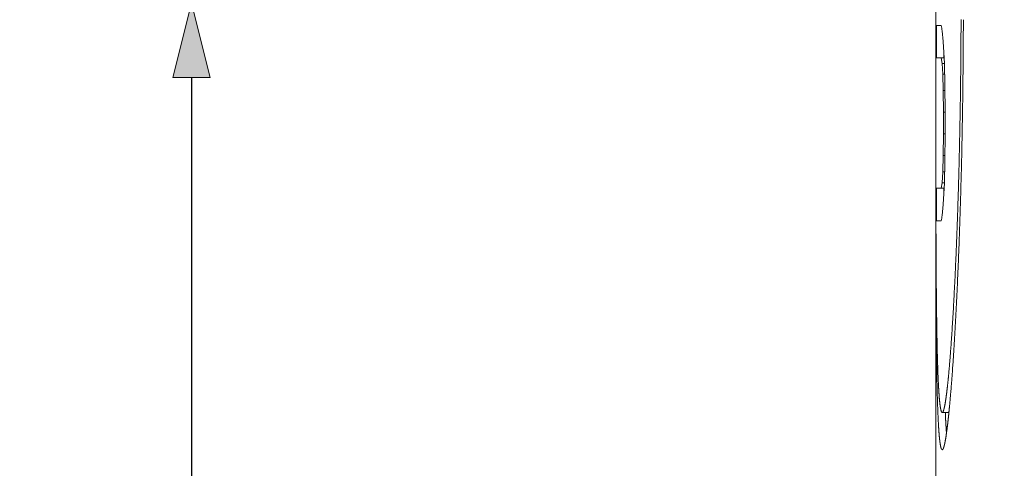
# Model space of a CAD drawing. Header units: inches. Extents: x 0 to 841, y 0 to 594.
# Tile 25 of 129: x 92.87 to 106.1, y 463.51 to 469.54. Entities that reach past the tile are written whole.
import ezdxf

# ---------------------------------------------------------------- set-up
doc = ezdxf.new("R2010")
doc.units = ezdxf.units.IN
doc.header["$LTSCALE"] = 46.255
doc.header["$MEASUREMENT"] = 0
doc.header["$PDMODE"] = 3
doc.header["$PDSIZE"] = 0.3125
doc.layers.get('0').update_dxf_attribs({"lineweight": 0})
doc.styles.get("Standard").update_dxf_attribs({"font": 'trium.ttf.shx'})
doc.dimstyles.new('DIMSTYLE_6', dxfattribs={"dimtxt": 2.2, "dimasz": 1, "dimexe": 0.18, "dimexo": 0.0625, "dimgap": 0.09, "dimtad": 1, "dimdec": 3, "dimzin": 0, "dimdsep": 46, "dimtxsty": 'Standard', "dimblk": '_ARROW_FILLED', "dimcen": 0.09, "dimadec": 0, "dimazin": 0, "dimtp": 0.001, "dimtfac": 1, "dimtdec": 4, "dimtix": 1, "dimtmove": 0, "dimatfit": 3, "dimfxl": 1, "dimtolj": 1, "dimtzin": 0, "dimarcsym": 0})

# ---------------------------------------------------------------- blocks, each defined once
blk = doc.blocks.new('_ARROW_FILLED')
at = {"linetype": 'ByBlock'}
blk.add_hatch(color=0, dxfattribs=at).paths.add_polyline_path([(0, 0), (-1, 0.25), (-1, -0.25)], flags=0)
at = {"color": 0, "linetype": 'ByBlock'}
blk.add_lwpolyline([(0, 0), (-1, 0.25), (-1, -0.25), (-1, -0.25)], close=True, dxfattribs=at)
blk = doc.blocks.new('*D22')
at = {"color": 0, "lineweight": -2}
for p, q in [((119.264, 469.762), (94.996, 469.762)), ((95.176, 468.762), (95.176, 445.792)), ((95.176, 414.762), (95.176, 434.717)), ((119.264, 413.762), (94.996, 413.762))]:
    blk.add_line(p, q, dxfattribs=at)
at = {"layer": 'Defpoints', "color": 0}
for p in [(95.176, 469.762), (119.326, 469.762), (119.326, 413.762)]:
    blk.add_point(p, dxfattribs=at)
at = {"color": 0, "lineweight": -2}
for p, rotation in [((95.176, 469.762), 90), ((95.176, 413.762), 270)]:
    blk.add_blockref('_ARROW_FILLED', p, dxfattribs=dict(at, rotation=rotation))
at = {"color": 0, "insert": (94.282, 440.255), "char_height": 2.2, "attachment_point": 5, "rotation": 270}
blk.add_mtext('\\A1;56.000', dxfattribs=at)

msp = doc.modelspace()

# ---------------------------------------------------------------- linework, layer by layer
at = {"color": 7, "linetype": 'Continuous'}
for p, q in [((105.1763, 470.9764), (105.1762, 469.4624)), ((105.1762, 469.4624), (105.1762, 469.0249)), ((105.1853, 469.4624), (105.1853, 469.0249)), ((105.2482, 469.4624), (105.1853, 469.4624)), ((105.2776, 469.2437), (105.2639, 469.3895)), ((105.2923, 468.952), (105.2776, 469.2437)), ((105.1762, 469.0249), (105.1763, 468.5485)), ((105.1853, 469.0249), (105.2886, 469.0249)), ((105.2482, 469.0249), (105.2606, 468.952)), ((105.2853, 469.0895), (105.2853, 469.0249)), ((105.2606, 468.952), (105.2706, 468.8062)), ((105.2606, 468.952), (105.2923, 468.952)), ((105.3001, 468.6604), (105.2923, 468.952)), ((105.2706, 468.8062), (105.2776, 468.5874)), ((105.2706, 468.8062), (105.2962, 468.8062)), ((105.2776, 468.5874), (105.2812, 468.2958)), ((105.2776, 468.5874), (105.3008, 468.5874)), ((105.304, 468.2958), (105.3001, 468.6604)), ((105.1763, 468.5485), (105.1769, 467.6708)), ((105.2812, 468.2958), (105.2812, 468.0041)), ((105.2812, 468.2958), (105.304, 468.2958)), ((105.304, 468.0041), (105.304, 468.2958)), ((105.2812, 468.0041), (105.2776, 467.7124)), ((105.2812, 468.0041), (105.304, 468.0041)), ((105.3001, 467.6395), (105.304, 468.0041)), ((105.1762, 467.6664), (105.1762, 467.2749)), ((105.1769, 467.6708), (105.177, 467.6664)), ((105.177, 467.6664), (105.1776, 467.2749)), ((105.2776, 467.7124), (105.2706, 467.4937)), ((105.2776, 467.7124), (105.3008, 467.7124)), ((105.2923, 467.3479), (105.3001, 467.6395)), ((105.2706, 467.4937), (105.2606, 467.3479)), ((105.2706, 467.4937), (105.2962, 467.4937)), ((105.1762, 467.2749), (105.1766, 466.8374)), ((105.1776, 467.2749), (105.1787, 466.8374)), ((105.1853, 467.2749), (105.1853, 466.8374)), ((105.1853, 467.2749), (105.2886, 467.2749)), ((105.2606, 467.3479), (105.2482, 467.2749)), ((105.2606, 467.3479), (105.2923, 467.3479)), ((105.2776, 467.0562), (105.2923, 467.3479)), ((105.2853, 467.2749), (105.2853, 467.2103)), ((105.2639, 466.9104), (105.2776, 467.0562)), ((105.1762, 445.2083), (105.1762, 466.8374)), ((105.1787, 466.8374), (105.1787, 466.8341)), ((105.1853, 466.8374), (105.2482, 466.8374)), ((105.263, 464.2624), (105.3529, 464.2624))]:
    msp.add_line(p, q, dxfattribs=at)
for points in [[(105.263, 464.2624), (105.2633, 464.2624), (105.2636, 464.2625), (105.2639, 464.2625), (105.2641, 464.2626), (105.2644, 464.2626), (105.2647, 464.2627), (105.2649, 464.2628), (105.2652, 464.2629), (105.2654, 464.263), (105.2657, 464.2631), (105.2659, 464.2632), (105.2661, 464.2634), (105.2663, 464.2635), (105.2666, 464.2636), (105.2668, 464.2638), (105.267, 464.2639), (105.2672, 464.2641), (105.2674, 464.2642), (105.2676, 464.2644), (105.2678, 464.2646), (105.268, 464.2647), (105.2681, 464.2649), (105.2683, 464.2651), (105.2685, 464.2653), (105.2687, 464.2655), (105.2689, 464.2657), (105.2691, 464.2659), (105.2693, 464.2661), (105.2694, 464.2663), (105.2696, 464.2666), (105.2698, 464.2668), (105.27, 464.267), (105.2702, 464.2673), (105.2704, 464.2675), (105.2706, 464.2678), (105.2708, 464.2681), (105.271, 464.2684), (105.2713, 464.2687), (105.2715, 464.269), (105.2717, 464.2693), (105.2719, 464.2697), (105.2721, 464.27), (105.2724, 464.2704), (105.2726, 464.2708), (105.2728, 464.2711), (105.273, 464.2716), (105.2733, 464.272), (105.2735, 464.2724), (105.2738, 464.2729), (105.274, 464.2733), (105.2743, 464.2738), (105.2745, 464.2743), (105.2748, 464.2748), (105.275, 464.2754), (105.2753, 464.2759), (105.2755, 464.2765), (105.2758, 464.277), (105.2761, 464.2776), (105.2763, 464.2783), (105.2766, 464.2789), (105.2769, 464.2795), (105.2772, 464.2802), (105.2774, 464.2809), (105.2777, 464.2816), (105.278, 464.2823), (105.2783, 464.2831), (105.2786, 464.2838), (105.2789, 464.2846), (105.2792, 464.2854), (105.2795, 464.2862), (105.2798, 464.287), (105.2801, 464.2878), (105.2803, 464.2887), (105.2806, 464.2895), (105.2809, 464.2904), (105.2812, 464.2913), (105.2815, 464.2922), (105.2818, 464.2931), (105.2821, 464.2941), (105.2824, 464.295), (105.2827, 464.296), (105.283, 464.297), (105.2833, 464.298), (105.2836, 464.299), (105.2839, 464.3), (105.2842, 464.301), (105.2845, 464.3021), (105.2848, 464.3032), (105.2851, 464.3043), (105.2855, 464.3053), (105.2858, 464.3065), (105.2861, 464.3076), (105.2864, 464.3087), (105.2867, 464.3099), (105.287, 464.311), (105.2873, 464.3122), (105.2876, 464.3134), (105.2879, 464.3146), (105.2882, 464.3159), (105.2885, 464.3171), (105.2888, 464.3184), (105.2891, 464.3196), (105.2895, 464.3209), (105.2898, 464.3222), (105.2901, 464.3235), (105.2904, 464.3249), (105.2907, 464.3262), (105.291, 464.3276), (105.2913, 464.329), (105.2916, 464.3304), (105.292, 464.3318), (105.2923, 464.3333), (105.2926, 464.3348), (105.293, 464.3364), (105.2933, 464.338), (105.2937, 464.3396), (105.294, 464.3413), (105.2944, 464.3431), (105.2947, 464.3449), (105.2951, 464.3467), (105.2955, 464.3486), (105.2959, 464.3506), (105.2963, 464.3526), (105.2967, 464.3547), (105.2972, 464.3569), (105.2976, 464.3591), (105.298, 464.3614), (105.2985, 464.3638), (105.2989, 464.3662), (105.2994, 464.3687), (105.2999, 464.3713), (105.3004, 464.3739), (105.3009, 464.3767), (105.3014, 464.3794), (105.3019, 464.3823), (105.3024, 464.3852), (105.3029, 464.3883), (105.3034, 464.3913), (105.304, 464.3945), (105.3045, 464.3978), (105.3051, 464.4011), (105.3056, 464.4045), (105.3062, 464.408), (105.3067, 464.4116), (105.3073, 464.4152), (105.3079, 464.419), (105.3085, 464.4228), (105.3091, 464.4267), (105.3097, 464.4307), (105.3103, 464.4348), (105.3109, 464.4389), (105.3116, 464.4432), (105.3122, 464.4476), (105.3128, 464.452), (105.3135, 464.4565), (105.3141, 464.4611), (105.3148, 464.4657), (105.3154, 464.4705), (105.3161, 464.4753), (105.3168, 464.4802), (105.3174, 464.4851), (105.3181, 464.4901), (105.3188, 464.4952), (105.3194, 464.5003), (105.3201, 464.5055), (105.3208, 464.5108), (105.3215, 464.5161), (105.3222, 464.5214), (105.3228, 464.5269), (105.3235, 464.5323), (105.3242, 464.5379), (105.3249, 464.5434), (105.3256, 464.5491), (105.3262, 464.5548), (105.3269, 464.5605), (105.3276, 464.5663), (105.3283, 464.5722), (105.329, 464.5781), (105.3297, 464.5841), (105.3304, 464.5901), (105.3311, 464.5962), (105.3317, 464.6023), (105.3324, 464.6085), (105.3331, 464.6148), (105.3338, 464.6211), (105.3345, 464.6275), (105.3352, 464.6339), (105.3359, 464.6403), (105.3366, 464.6469), (105.3373, 464.6534), (105.338, 464.6601), (105.3387, 464.6668), (105.3394, 464.6735), (105.3401, 464.6803), (105.3408, 464.6872), (105.3415, 464.6941), (105.3422, 464.7011), (105.3429, 464.7081), (105.3436, 464.7153), (105.3443, 464.7225), (105.3451, 464.7299), (105.3458, 464.7375), (105.3465, 464.7452), (105.3473, 464.753), (105.348, 464.761), (105.3488, 464.7693), (105.3496, 464.7777), (105.3504, 464.7864), (105.3512, 464.7953), (105.3521, 464.8045), (105.3529, 464.8139), (105.3538, 464.8236), (105.3547, 464.8335), (105.3556, 464.8438), (105.3566, 464.8543), (105.3575, 464.8651), (105.3585, 464.8762), (105.3595, 464.8876), (105.3605, 464.8993), (105.3615, 464.9112), (105.3625, 464.9235), (105.3636, 464.9361), (105.3646, 464.9489), (105.3657, 464.9621), (105.3668, 464.9756), (105.3679, 464.9894), (105.3691, 465.0035), (105.3702, 465.018), (105.3714, 465.0328), (105.3726, 465.0478), (105.3738, 465.0633), (105.375, 465.079), (105.3762, 465.0951), (105.3774, 465.1115), (105.3786, 465.1283), (105.3799, 465.1454), (105.3812, 465.1629), (105.3825, 465.1807), (105.3837, 465.1988), (105.385, 465.2173), (105.3864, 465.2362), (105.3877, 465.2554), (105.389, 465.2749), (105.3904, 465.2948), (105.3917, 465.315), (105.3931, 465.3355), (105.3944, 465.3562), (105.3958, 465.3773), (105.3972, 465.3986), (105.3986, 465.4201), (105.3999, 465.4419), (105.4013, 465.4639), (105.4027, 465.4862), (105.4041, 465.5086), (105.4055, 465.5312), (105.4068, 465.5541), (105.4082, 465.5771), (105.4096, 465.6002), (105.4109, 465.6236), (105.4123, 465.6471), (105.4136, 465.6708), (105.415, 465.6947), (105.4163, 465.7188), (105.4177, 465.743), (105.419, 465.7674), (105.4204, 465.792), (105.4217, 465.8167), (105.423, 465.8416), (105.4243, 465.8667), (105.4256, 465.892), (105.427, 465.9174), (105.4283, 465.943), (105.4296, 465.9687), (105.4309, 465.9946), (105.4321, 466.0207), (105.4334, 466.0469), (105.4347, 466.0733), (105.436, 466.0999), (105.4372, 466.1266), (105.4385, 466.1534), (105.4398, 466.1804), (105.441, 466.2076), (105.4423, 466.2349), (105.4435, 466.2624), (105.4447, 466.29), (105.4459, 466.3178), (105.4472, 466.3457), (105.4484, 466.3737), (105.4496, 466.4019), (105.4508, 466.4303), (105.4519, 466.4588), (105.4531, 466.4874), (105.4543, 466.5162), (105.4554, 466.5451), (105.4566, 466.5742), (105.4577, 466.6034), (105.4589, 466.6327), (105.46, 466.6621), (105.4611, 466.6917), (105.4622, 466.7214), (105.4633, 466.7513), (105.4644, 466.7813), (105.4655, 466.8114), (105.4666, 466.8416), (105.4677, 466.872), (105.4687, 466.9025), (105.4698, 466.9331), (105.4708, 466.9638), (105.4719, 466.9947), (105.4729, 467.0256), (105.4739, 467.0567), (105.4749, 467.0879), (105.4759, 467.1192), (105.4769, 467.1506), (105.4778, 467.1822), (105.4788, 467.2138), (105.4797, 467.2456), (105.4807, 467.2775), (105.4816, 467.3094), (105.4825, 467.3415), (105.4834, 467.3737), (105.4843, 467.406), (105.4852, 467.4384), (105.4861, 467.4708), (105.487, 467.5034), (105.4878, 467.5361), (105.4887, 467.5689), (105.4895, 467.6018), (105.4903, 467.6347), (105.4911, 467.6678), (105.4919, 467.7009), (105.4927, 467.7342), (105.4935, 467.7677), (105.4942, 467.8014), (105.495, 467.8355), (105.4957, 467.8698), (105.4965, 467.9046), (105.4972, 467.9398), (105.498, 467.9756), (105.4987, 468.0119), (105.4994, 468.0488), (105.5001, 468.0863), (105.5008, 468.1246), (105.5015, 468.1636), (105.5022, 468.2035), (105.503, 468.2442), (105.5037, 468.2856), (105.5044, 468.3278), (105.5051, 468.3705), (105.5057, 468.4137), (105.5064, 468.4574), (105.5071, 468.5013), (105.5077, 468.5455), (105.5083, 468.5898), (105.509, 468.6341), (105.5095, 468.6784), (105.5101, 468.7225), (105.5106, 468.7664), (105.5112, 468.8099), (105.5116, 468.853), (105.5121, 468.8956), (105.5125, 468.9378), (105.5129, 468.9795), (105.5133, 469.0208), (105.5136, 469.0618), (105.5139, 469.1025), (105.5142, 469.1429), (105.5144, 469.1831), (105.5147, 469.2231), (105.5149, 469.263), (105.5151, 469.3028), (105.5152, 469.3426), (105.5154, 469.3824), (105.5155, 469.4222), (105.5156, 469.4621), (105.5157, 469.5021), (105.5158, 469.542)], [(105.353, 464.2634), (105.3535, 464.2685), (105.354, 464.2739), (105.3546, 464.2796), (105.3552, 464.2855), (105.3558, 464.2917), (105.3564, 464.2981), (105.3571, 464.3048), (105.3577, 464.3118), (105.3584, 464.3191), (105.3592, 464.3266), (105.3599, 464.3345), (105.3607, 464.3426), (105.3615, 464.351), (105.3623, 464.3597), (105.3631, 464.3686), (105.364, 464.3779), (105.3649, 464.3875), (105.3658, 464.3974), (105.3667, 464.4076), (105.3677, 464.4181), (105.3686, 464.4289), (105.3696, 464.4401), (105.3707, 464.4517), (105.3717, 464.4636), (105.3728, 464.4759), (105.3739, 464.4885), (105.375, 464.5015), (105.3761, 464.5149), (105.3773, 464.5287), (105.3785, 464.5429), (105.3797, 464.5575), (105.3809, 464.5725), (105.3822, 464.5879), (105.3835, 464.6037), (105.3848, 464.62), (105.3861, 464.6366), (105.3874, 464.6536), (105.3888, 464.6711), (105.3902, 464.6889), (105.3916, 464.7071), (105.393, 464.7257), (105.3944, 464.7447), (105.3958, 464.7641), (105.3973, 464.7839), (105.3988, 464.8041), (105.4002, 464.8247), (105.4017, 464.8457), (105.4032, 464.867), (105.4048, 464.8887), (105.4063, 464.9107), (105.4078, 464.933), (105.4093, 464.9556), (105.4109, 464.9786), (105.4124, 465.0018), (105.414, 465.0253), (105.4155, 465.0491), (105.4171, 465.0731), (105.4187, 465.0974), (105.4202, 465.1219), (105.4218, 465.1466), (105.4233, 465.1715), (105.4249, 465.1966), (105.4264, 465.2218), (105.4279, 465.2473), (105.4295, 465.273), (105.431, 465.2989), (105.4325, 465.3249), (105.4341, 465.3512), (105.4356, 465.3776), (105.4371, 465.4042), (105.4386, 465.431), (105.4401, 465.458), (105.4416, 465.4852), (105.4431, 465.5126), (105.4446, 465.5401), (105.4461, 465.5678), (105.4476, 465.5957), (105.449, 465.6238), (105.4505, 465.6521), (105.4519, 465.6805), (105.4534, 465.7091), (105.4549, 465.7379), (105.4563, 465.7669), (105.4577, 465.796), (105.4592, 465.8253), (105.4606, 465.8548), (105.462, 465.8844), (105.4634, 465.9142), (105.4648, 465.9442), (105.4662, 465.9743), (105.4676, 466.0046), (105.469, 466.0351), (105.4703, 466.0657), (105.4717, 466.0964), (105.473, 466.1274), (105.4744, 466.1585), (105.4757, 466.1897), (105.477, 466.2211), (105.4784, 466.2526), (105.4797, 466.2843), (105.481, 466.3162), (105.4823, 466.3481), (105.4835, 466.3803), (105.4848, 466.4126), (105.4861, 466.445), (105.4873, 466.4776), (105.4886, 466.5103), (105.4898, 466.5431), (105.491, 466.5761), (105.4922, 466.6092), (105.4934, 466.6425), (105.4946, 466.6759), (105.4958, 466.7094), (105.497, 466.743), (105.4982, 466.7768), (105.4993, 466.8107), (105.5004, 466.8448), (105.5016, 466.8789), (105.5027, 466.9132), (105.5038, 466.9476), (105.5049, 466.9821), (105.506, 467.0168), (105.507, 467.0515), (105.5081, 467.0864), (105.5091, 467.1214), (105.5102, 467.1565), (105.5112, 467.1917), (105.5122, 467.2271), (105.5132, 467.2625), (105.5142, 467.2981), (105.5151, 467.3337), (105.5161, 467.3695), (105.5171, 467.4053), (105.518, 467.4413), (105.5189, 467.4773), (105.5198, 467.5135), (105.5207, 467.5498), (105.5216, 467.5863), (105.5225, 467.6229), (105.5233, 467.6598), (105.5242, 467.697), (105.525, 467.7345), (105.5258, 467.7723), (105.5266, 467.8104), (105.5274, 467.849), (105.5282, 467.8881), (105.529, 467.9276), (105.5298, 467.9676), (105.5306, 468.0082), (105.5314, 468.0493), (105.5321, 468.091), (105.5329, 468.1334), (105.5336, 468.1763), (105.5344, 468.2198), (105.5351, 468.2638), (105.5358, 468.3083), (105.5365, 468.3533), (105.5372, 468.3987), (105.5379, 468.4446), (105.5386, 468.491), (105.5392, 468.5377), (105.5398, 468.5848), (105.5404, 468.6323), (105.541, 468.6802), (105.5416, 468.7284), (105.5421, 468.7768), (105.5426, 468.8257), (105.5431, 468.8751), (105.5436, 468.925), (105.544, 468.9756), (105.5444, 469.027), (105.5448, 469.0792), (105.5452, 469.1324), (105.5455, 469.1866), (105.5458, 469.2419), (105.5461, 469.2984), (105.5464, 469.3562), (105.5466, 469.4154), (105.5468, 469.4762), (105.5469, 469.5384)], [(105.1766, 466.8374), (105.1766, 466.8101), (105.1766, 466.7824), (105.1767, 466.7545), (105.1767, 466.7264), (105.1768, 466.6981), (105.1768, 466.6696), (105.1768, 466.6409), (105.1769, 466.6121), (105.1769, 466.5831), (105.177, 466.5541), (105.1771, 466.5249), (105.1771, 466.4957), (105.1772, 466.4664), (105.1772, 466.4371), (105.1773, 466.4078), (105.1774, 466.3784), (105.1775, 466.3491), (105.1775, 466.3198), (105.1776, 466.2905), (105.1777, 466.2612), (105.1778, 466.2319), (105.1779, 466.2027), (105.178, 466.1734), (105.1781, 466.1442), (105.1782, 466.1149), (105.1783, 466.0857), (105.1784, 466.0565), (105.1785, 466.0273), (105.1786, 465.9982), (105.1788, 465.969), (105.1789, 465.9399), (105.179, 465.9108), (105.1792, 465.8817), (105.1793, 465.8527), (105.1795, 465.8238), (105.1796, 465.7949), (105.1798, 465.7662), (105.1799, 465.7375), (105.1801, 465.7089), (105.1803, 465.6804), (105.1805, 465.6521), (105.1806, 465.6239), (105.1808, 465.5958), (105.181, 465.5679), (105.1812, 465.5402), (105.1814, 465.5127), (105.1816, 465.4853), (105.1819, 465.4581), (105.1821, 465.4311), (105.1823, 465.4043), (105.1826, 465.3777), (105.1828, 465.3513), (105.183, 465.325), (105.1833, 465.299), (105.1836, 465.2731), (105.1838, 465.2474), (105.1841, 465.2219), (105.1844, 465.1967), (105.1847, 465.1716), (105.1849, 465.1467), (105.1852, 465.122), (105.1855, 465.0975), (105.1858, 465.0732), (105.1862, 465.0491), (105.1865, 465.0252), (105.1868, 465.0015), (105.1872, 464.978), (105.1875, 464.9547), (105.1878, 464.9317), (105.1882, 464.9088), (105.1886, 464.8861), (105.1889, 464.8637), (105.1893, 464.8414), (105.1897, 464.8194), (105.1901, 464.7976), (105.1905, 464.776), (105.1909, 464.7546), (105.1913, 464.7335), (105.1917, 464.7126), (105.1922, 464.6919), (105.1926, 464.6715), (105.193, 464.6514), (105.1935, 464.6316), (105.1939, 464.612), (105.1944, 464.5928), (105.1948, 464.5738), (105.1953, 464.5552), (105.1958, 464.537), (105.1962, 464.519), (105.1967, 464.5015), (105.1972, 464.4842), (105.1976, 464.4674), (105.1981, 464.4509), (105.1986, 464.4347), (105.1991, 464.4189), (105.1996, 464.4035), (105.2001, 464.3884), (105.2006, 464.3736), (105.201, 464.3592), (105.2015, 464.3451), (105.202, 464.3313), (105.2025, 464.3178), (105.203, 464.3047), (105.2035, 464.2919), (105.204, 464.2794), (105.2045, 464.2672), (105.205, 464.2553), (105.2055, 464.2438), (105.206, 464.2325), (105.2064, 464.2215), (105.2069, 464.2108), (105.2074, 464.2004), (105.2079, 464.1903), (105.2083, 464.1805), (105.2088, 464.171), (105.2093, 464.1617), (105.2097, 464.1527), (105.2102, 464.144), (105.2106, 464.1355), (105.211, 464.1273), (105.2115, 464.1193), (105.2119, 464.1116), (105.2123, 464.1042), (105.2127, 464.0969), (105.2131, 464.0898), (105.2135, 464.083), (105.2139, 464.0763), (105.2143, 464.0698), (105.2147, 464.0634), (105.2151, 464.0572), (105.2155, 464.0511), (105.2159, 464.0451), (105.2163, 464.0392), (105.2166, 464.0334), (105.217, 464.0277), (105.2174, 464.022), (105.2178, 464.0164), (105.2182, 464.0109), (105.2186, 464.0054), (105.219, 464), (105.2194, 463.9947), (105.2198, 463.9894), (105.2202, 463.9843), (105.2206, 463.9792), (105.221, 463.9742), (105.2214, 463.9693), (105.2218, 463.9644), (105.2222, 463.9597), (105.2226, 463.955), (105.223, 463.9505), (105.2234, 463.946), (105.2238, 463.9417), (105.2242, 463.9374), (105.2246, 463.9332), (105.225, 463.9292), (105.2254, 463.9252), (105.2258, 463.9213), (105.2261, 463.9175), (105.2265, 463.9137), (105.2269, 463.9101), (105.2273, 463.9066), (105.2276, 463.9031), (105.228, 463.8997), (105.2284, 463.8965), (105.2287, 463.8932), (105.2291, 463.8901), (105.2295, 463.8871), (105.2298, 463.8841), (105.2302, 463.8812), (105.2305, 463.8784), (105.2308, 463.8757), (105.2312, 463.873), (105.2315, 463.8705), (105.2318, 463.868), (105.2322, 463.8655), (105.2325, 463.8632), (105.2328, 463.8609), (105.2331, 463.8586), (105.2334, 463.8565), (105.2337, 463.8544), (105.234, 463.8524), (105.2343, 463.8504), (105.2345, 463.8485), (105.2348, 463.8467), (105.2351, 463.8449), (105.2353, 463.8431), (105.2356, 463.8414), (105.2359, 463.8398), (105.2361, 463.8382), (105.2364, 463.8366), (105.2366, 463.835), (105.2369, 463.8335), (105.2371, 463.832), (105.2374, 463.8306), (105.2376, 463.8291), (105.2379, 463.8277), (105.2381, 463.8263), (105.2384, 463.8249), (105.2386, 463.8235), (105.2389, 463.8221), (105.2391, 463.8207), (105.2394, 463.8194), (105.2396, 463.8181), (105.2399, 463.8168), (105.2401, 463.8155), (105.2404, 463.8142), (105.2406, 463.813), (105.2409, 463.8117), (105.2412, 463.8105), (105.2414, 463.8093), (105.2417, 463.8081), (105.2419, 463.8069), (105.2422, 463.8057), (105.2424, 463.8046), (105.2427, 463.8035), (105.243, 463.8023), (105.2432, 463.8013), (105.2435, 463.8002), (105.2437, 463.7991), (105.244, 463.7981), (105.2442, 463.7971), (105.2445, 463.7961), (105.2447, 463.7951), (105.245, 463.7942), (105.2452, 463.7932), (105.2455, 463.7923), (105.2457, 463.7914), (105.246, 463.7906), (105.2462, 463.7897), (105.2464, 463.7889), (105.2467, 463.7881), (105.2469, 463.7873), (105.2472, 463.7866), (105.2474, 463.7858), (105.2476, 463.7851), (105.2478, 463.7844), (105.2481, 463.7837), (105.2483, 463.7831), (105.2485, 463.7824), (105.2487, 463.7818), (105.2489, 463.7812), (105.2492, 463.7806), (105.2494, 463.7801), (105.2496, 463.7795), (105.2498, 463.7789), (105.25, 463.7784), (105.2502, 463.7779), (105.2504, 463.7774), (105.2506, 463.7769), (105.2508, 463.7764), (105.251, 463.7759), (105.2512, 463.7755), (105.2514, 463.775), (105.2516, 463.7746), (105.2519, 463.7741), (105.2521, 463.7737), (105.2523, 463.7732), (105.2525, 463.7728), (105.2527, 463.7723), (105.2529, 463.7719), (105.2531, 463.7715), (105.2534, 463.771), (105.2536, 463.7706), (105.2538, 463.7702), (105.2541, 463.7697), (105.2543, 463.7693), (105.2546, 463.7688), (105.2549, 463.7684), (105.2552, 463.7679), (105.2555, 463.7675), (105.2558, 463.767), (105.2562, 463.7665), (105.2565, 463.766), (105.2569, 463.7656), (105.2573, 463.7651), (105.2577, 463.7647), (105.2582, 463.7643), (105.2586, 463.7639), (105.2592, 463.7635), (105.2597, 463.7632), (105.2603, 463.7629), (105.2609, 463.7627), (105.2615, 463.7626), (105.2622, 463.7625), (105.263, 463.7624)], [(105.1787, 466.8341), (105.1788, 466.825), (105.1788, 466.8145), (105.1788, 466.8029), (105.1789, 466.7901), (105.1789, 466.7763), (105.179, 466.7615), (105.179, 466.7459), (105.1791, 466.7294), (105.1792, 466.7122), (105.1792, 466.6944), (105.1793, 466.6759), (105.1794, 466.657), (105.1795, 466.6377), (105.1795, 466.618), (105.1796, 466.5981), (105.1797, 466.578), (105.1798, 466.5577), (105.1799, 466.5372), (105.18, 466.5165), (105.1801, 466.4955), (105.1802, 466.4744), (105.1803, 466.4529), (105.1804, 466.4313), (105.1805, 466.4093), (105.1806, 466.3871), (105.1807, 466.3646), (105.1809, 466.3418), (105.181, 466.3187), (105.1812, 466.2952), (105.1813, 466.2714), (105.1815, 466.2473), (105.1816, 466.2228), (105.1818, 466.1981), (105.182, 466.1731), (105.1821, 466.148), (105.1823, 466.1226), (105.1825, 466.0971), (105.1827, 466.0715), (105.1829, 466.0458), (105.1831, 466.0201), (105.1833, 465.9943), (105.1835, 465.9686), (105.1838, 465.943), (105.184, 465.9175), (105.1842, 465.8921), (105.1845, 465.8668), (105.1847, 465.8417), (105.185, 465.8168), (105.1852, 465.7921), (105.1855, 465.7675), (105.1857, 465.7431), (105.186, 465.7189), (105.1863, 465.6948), (105.1866, 465.6709), (105.1868, 465.6472), (105.1871, 465.6237), (105.1874, 465.6003), (105.1877, 465.5771), (105.188, 465.5541), (105.1884, 465.5313), (105.1887, 465.5087), (105.189, 465.4862), (105.1893, 465.464), (105.1897, 465.4419), (105.19, 465.42), (105.1904, 465.3983), (105.1907, 465.3767), (105.1911, 465.3554), (105.1914, 465.3342), (105.1918, 465.3133), (105.1922, 465.2925), (105.1926, 465.2719), (105.193, 465.2515), (105.1934, 465.2313), (105.1938, 465.2113), (105.1942, 465.1915), (105.1946, 465.1719), (105.195, 465.1525), (105.1955, 465.1334), (105.1959, 465.1144), (105.1963, 465.0957), (105.1968, 465.0773), (105.1972, 465.0591), (105.1977, 465.0412), (105.1981, 465.0236), (105.1986, 465.0062), (105.1991, 464.9892), (105.1995, 464.9724), (105.2, 464.956), (105.2005, 464.9399), (105.2009, 464.9241), (105.2014, 464.9086), (105.2019, 464.8935), (105.2024, 464.8787), (105.2029, 464.8642), (105.2033, 464.8501), (105.2038, 464.8362), (105.2043, 464.8227), (105.2048, 464.8094), (105.2053, 464.7965), (105.2057, 464.7839), (105.2062, 464.7715), (105.2067, 464.7595), (105.2072, 464.7478), (105.2077, 464.7363), (105.2081, 464.7251), (105.2086, 464.7143), (105.2091, 464.7036), (105.2096, 464.6933), (105.21, 464.6833), (105.2105, 464.6735), (105.211, 464.6639), (105.2114, 464.6547), (105.2119, 464.6457), (105.2123, 464.6369), (105.2128, 464.6284), (105.2132, 464.6202), (105.2136, 464.6122), (105.2141, 464.6044), (105.2145, 464.5969), (105.2149, 464.5896), (105.2153, 464.5825), (105.2157, 464.5757), (105.2161, 464.569), (105.2165, 464.5626), (105.2169, 464.5563), (105.2172, 464.5501), (105.2176, 464.5442), (105.218, 464.5383), (105.2184, 464.5326), (105.2187, 464.527), (105.2191, 464.5215), (105.2195, 464.5161), (105.2198, 464.5108), (105.2202, 464.5056), (105.2206, 464.5004), (105.221, 464.4952), (105.2213, 464.4902), (105.2217, 464.4852), (105.2221, 464.4802), (105.2225, 464.4753), (105.2229, 464.4705), (105.2232, 464.4658), (105.2236, 464.4611), (105.224, 464.4565), (105.2244, 464.452), (105.2248, 464.4476), (105.2251, 464.4433), (105.2255, 464.439), (105.2259, 464.4348), (105.2263, 464.4307), (105.2266, 464.4267), (105.227, 464.4228), (105.2274, 464.419), (105.2277, 464.4153), (105.2281, 464.4116), (105.2285, 464.408), (105.2288, 464.4045), (105.2292, 464.4011), (105.2295, 464.3978), (105.2299, 464.3946), (105.2302, 464.3914), (105.2306, 464.3883), (105.2309, 464.3853), (105.2313, 464.3823), (105.2316, 464.3795), (105.2319, 464.3767), (105.2323, 464.374), (105.2326, 464.3713), (105.2329, 464.3688), (105.2332, 464.3663), (105.2336, 464.3638), (105.2339, 464.3615), (105.2342, 464.3592), (105.2345, 464.3569), (105.2348, 464.3548), (105.2351, 464.3527), (105.2353, 464.3506), (105.2356, 464.3486), (105.2359, 464.3467), (105.2362, 464.3449), (105.2364, 464.3431), (105.2367, 464.3413), (105.2369, 464.3396), (105.2372, 464.338), (105.2374, 464.3364), (105.2377, 464.3348), (105.2379, 464.3333), (105.2382, 464.3319), (105.2384, 464.3304), (105.2386, 464.329), (105.2389, 464.3276), (105.2391, 464.3262), (105.2393, 464.3249), (105.2396, 464.3236), (105.2398, 464.3222), (105.24, 464.3209), (105.2403, 464.3197), (105.2405, 464.3184), (105.2407, 464.3171), (105.241, 464.3159), (105.2412, 464.3147), (105.2414, 464.3134), (105.2417, 464.3122), (105.2419, 464.3111), (105.2421, 464.3099), (105.2424, 464.3087), (105.2426, 464.3076), (105.2429, 464.3065), (105.2431, 464.3054), (105.2433, 464.3043), (105.2436, 464.3032), (105.2438, 464.3021), (105.244, 464.3011), (105.2443, 464.3), (105.2445, 464.299), (105.2448, 464.298), (105.245, 464.297), (105.2452, 464.296), (105.2455, 464.2951), (105.2457, 464.2941), (105.246, 464.2932), (105.2462, 464.2923), (105.2465, 464.2914), (105.2467, 464.2905), (105.2469, 464.2896), (105.2472, 464.2887), (105.2474, 464.2878), (105.2477, 464.287), (105.2479, 464.2862), (105.2482, 464.2854), (105.2484, 464.2845), (105.2487, 464.2838), (105.249, 464.283), (105.2492, 464.2822), (105.2495, 464.2815), (105.2497, 464.2807), (105.25, 464.28), (105.2502, 464.2793), (105.2505, 464.2785), (105.2508, 464.2778), (105.251, 464.2772), (105.2513, 464.2765), (105.2516, 464.2758), (105.2518, 464.2751), (105.2521, 464.2745), (105.2524, 464.2738), (105.2527, 464.2732), (105.253, 464.2726), (105.2533, 464.2719), (105.2536, 464.2713), (105.254, 464.2707), (105.2543, 464.27), (105.2547, 464.2694), (105.255, 464.2688), (105.2554, 464.2681), (105.2558, 464.2675), (105.2563, 464.2669), (105.2567, 464.2663), (105.2572, 464.2657), (105.2577, 464.2652), (105.2582, 464.2647), (105.2587, 464.2642), (105.2592, 464.2638), (105.2598, 464.2634), (105.2604, 464.2631), (105.261, 464.2628), (105.2616, 464.2626), (105.2623, 464.2625), (105.263, 464.2624)], [(105.263, 463.7624), (105.2633, 463.7624), (105.2636, 463.7625), (105.2639, 463.7625), (105.2642, 463.7626), (105.2645, 463.7626), (105.2648, 463.7627), (105.2651, 463.7628), (105.2654, 463.7629), (105.2656, 463.763), (105.2659, 463.7632), (105.2662, 463.7633), (105.2664, 463.7634), (105.2667, 463.7636), (105.2669, 463.7637), (105.2671, 463.7639), (105.2673, 463.7641), (105.2676, 463.7642), (105.2678, 463.7644), (105.268, 463.7646), (105.2682, 463.7648), (105.2684, 463.765), (105.2686, 463.7651), (105.2688, 463.7653), (105.269, 463.7655), (105.2692, 463.7658), (105.2694, 463.766), (105.2696, 463.7662), (105.2698, 463.7664), (105.27, 463.7667), (105.2703, 463.7669), (105.2705, 463.7672), (105.2707, 463.7675), (105.2709, 463.7677), (105.2711, 463.768), (105.2713, 463.7683), (105.2716, 463.7686), (105.2718, 463.7689), (105.272, 463.7693), (105.2723, 463.7696), (105.2725, 463.77), (105.2727, 463.7703), (105.273, 463.7707), (105.2732, 463.7711), (105.2735, 463.7715), (105.2737, 463.7719), (105.274, 463.7724), (105.2743, 463.7728), (105.2745, 463.7733), (105.2748, 463.7738), (105.275, 463.7743), (105.2753, 463.7748), (105.2756, 463.7754), (105.2759, 463.7759), (105.2762, 463.7765), (105.2764, 463.7771), (105.2767, 463.7777), (105.277, 463.7784), (105.2773, 463.779), (105.2776, 463.7797), (105.2779, 463.7804), (105.2782, 463.7811), (105.2785, 463.7818), (105.2788, 463.7826), (105.2791, 463.7833), (105.2794, 463.7841), (105.2798, 463.7849), (105.2801, 463.7858), (105.2804, 463.7866), (105.2807, 463.7875), (105.281, 463.7883), (105.2814, 463.7892), (105.2817, 463.7901), (105.282, 463.7911), (105.2823, 463.792), (105.2827, 463.793), (105.283, 463.7939), (105.2833, 463.7949), (105.2836, 463.7959), (105.284, 463.797), (105.2843, 463.798), (105.2846, 463.7991), (105.285, 463.8001), (105.2853, 463.8012), (105.2856, 463.8023), (105.286, 463.8034), (105.2863, 463.8046), (105.2866, 463.8057), (105.287, 463.8069), (105.2873, 463.8081), (105.2876, 463.8092), (105.288, 463.8105), (105.2883, 463.8117), (105.2886, 463.8129), (105.289, 463.8142), (105.2893, 463.8155), (105.2896, 463.8168), (105.29, 463.8181), (105.2903, 463.8194), (105.2907, 463.8207), (105.291, 463.8221), (105.2913, 463.8234), (105.2917, 463.8248), (105.292, 463.8262), (105.2924, 463.8277), (105.2927, 463.8291), (105.2931, 463.8305), (105.2934, 463.832), (105.2938, 463.8335), (105.2941, 463.835), (105.2945, 463.8366), (105.2948, 463.8381), (105.2952, 463.8398), (105.2955, 463.8414), (105.2959, 463.8431), (105.2963, 463.8449), (105.2967, 463.8466), (105.2971, 463.8485), (105.2975, 463.8504), (105.2979, 463.8523), (105.2983, 463.8544), (105.2987, 463.8565), (105.2992, 463.8586), (105.2996, 463.8608), (105.3001, 463.8631), (105.3005, 463.8655), (105.301, 463.8679), (105.3015, 463.8704), (105.302, 463.873), (105.3025, 463.8757), (105.303, 463.8784), (105.3036, 463.8812), (105.3041, 463.8841), (105.3046, 463.887), (105.3052, 463.8901), (105.3057, 463.8932), (105.3063, 463.8964), (105.3069, 463.8997), (105.3075, 463.9031), (105.3081, 463.9065), (105.3087, 463.9101), (105.3093, 463.9137), (105.3099, 463.9174), (105.3105, 463.9212), (105.3112, 463.9251), (105.3118, 463.9291), (105.3125, 463.9332), (105.3131, 463.9374), (105.3138, 463.9416), (105.3145, 463.946), (105.3151, 463.9504), (105.3158, 463.955), (105.3165, 463.9596), (105.3172, 463.9644), (105.3179, 463.9692), (105.3186, 463.9741), (105.3194, 463.9791), (105.3201, 463.9842), (105.3208, 463.9894), (105.3216, 463.9946), (105.3223, 464), (105.323, 464.0054), (105.3238, 464.0108), (105.3245, 464.0164), (105.3253, 464.022), (105.326, 464.0276), (105.3268, 464.0333), (105.3275, 464.0391), (105.3283, 464.0449), (105.329, 464.0508), (105.3298, 464.0567), (105.3305, 464.0626), (105.3313, 464.0686), (105.332, 464.0745), (105.3327, 464.0804), (105.3335, 464.0864), (105.3342, 464.0923), (105.3349, 464.0982), (105.3356, 464.1041), (105.3363, 464.1099), (105.337, 464.1157), (105.3377, 464.1215), (105.3383, 464.1272), (105.339, 464.1328), (105.3396, 464.1384), (105.3402, 464.144), (105.3409, 464.1495), (105.3415, 464.155), (105.3421, 464.1605), (105.3427, 464.1659), (105.3433, 464.1712), (105.3438, 464.1766), (105.3444, 464.1819), (105.345, 464.1871), (105.3456, 464.1924), (105.3461, 464.1976), (105.3467, 464.2028), (105.3472, 464.2079), (105.3477, 464.213), (105.3483, 464.218), (105.3488, 464.2229), (105.3493, 464.2278), (105.3498, 464.2324), (105.3502, 464.237), (105.3507, 464.2414), (105.3511, 464.2456), (105.3515, 464.2496), (105.3519, 464.2534), (105.3523, 464.257), (105.3526, 464.2603), (105.353, 464.2634)], [(105.3047, 464.2624), (105.3048, 464.2594), (105.3049, 464.2561), (105.3051, 464.2526), (105.3052, 464.2488), (105.3054, 464.2449), (105.3056, 464.2407), (105.3058, 464.2364), (105.306, 464.2319), (105.3062, 464.2272), (105.3064, 464.2224), (105.3066, 464.2176), (105.3068, 464.2126), (105.307, 464.2075), (105.3073, 464.2024), (105.3075, 464.1973), (105.3077, 464.1921), (105.308, 464.1869), (105.3082, 464.1816), (105.3085, 464.1764), (105.3087, 464.1711), (105.309, 464.1658), (105.3092, 464.1605), (105.3095, 464.1552), (105.3098, 464.1499), (105.31, 464.1446), (105.3103, 464.1393), (105.3106, 464.134), (105.3109, 464.1287), (105.3111, 464.1234), (105.3114, 464.1181), (105.3117, 464.1128), (105.312, 464.1076), (105.3123, 464.1023), (105.3126, 464.0971), (105.3129, 464.0919), (105.3132, 464.0867), (105.3135, 464.0816), (105.3138, 464.0765), (105.3142, 464.0714), (105.3145, 464.0664), (105.3148, 464.0614), (105.3151, 464.0565), (105.3154, 464.0516), (105.3157, 464.0467), (105.3161, 464.042), (105.3164, 464.0373), (105.3167, 464.0327), (105.317, 464.0281), (105.3173, 464.0237), (105.3176, 464.0193), (105.3179, 464.0151), (105.3182, 464.0111), (105.3185, 464.0072), (105.3188, 464.0034), (105.319, 463.9998), (105.3193, 463.9965), (105.3195, 463.9933), (105.3197, 463.9903), (105.3199, 463.9875), (105.3201, 463.985)]]:
    msp.add_lwpolyline(points, dxfattribs=at)
for centre, radius, start, end in [((108.8389, 470.1995), 3.6656, 191.59947, 192.7655), ((108.8309, 466.1021), 3.6575, 167.23322, 168.40183)]:
    msp.add_arc(centre, radius, start, end, dxfattribs=at)

# ---------------------------------------------------------------- dimensions: what is measured, and where the dimension line sits
at = {"color": 2, "linetype": 'Continuous'}
dim = msp.add_linear_dim(base=(95.1762, 469.7624), p1=(119.3262, 413.7624), p2=(119.3262, 469.7624), angle=90, dimstyle='DIMSTYLE_6', override={"dimblk": '_ARROW_FILLED'}, dxfattribs=at)
dim.commit()
dim.dimension.update_dxf_attribs({"geometry": '*D22', "text_midpoint": (94.2819, 440.2546), "dimtype": 160})

doc.saveas('drawing.dxf')
